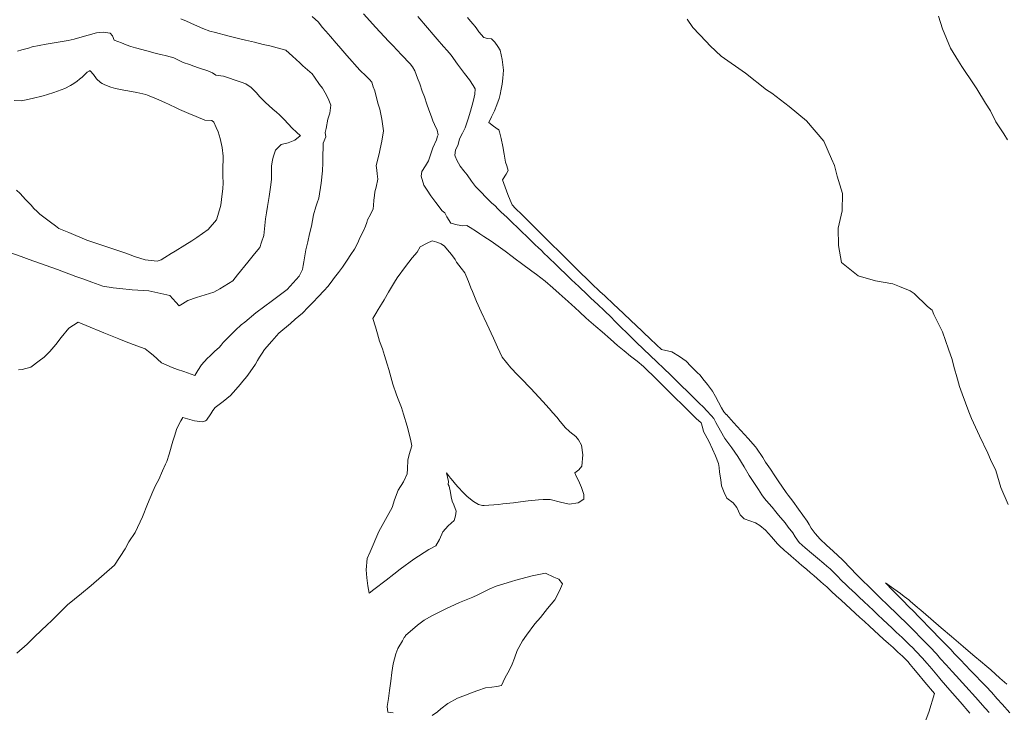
# Model space of a CAD drawing. Header units: inches. Extents: x 11351264 to 11356330, y 6702313 to 6706468.
# Tile 103 of 160: x 11354518 to 11355051, y 6703069 to 6703444. Entities that reach past the tile are written whole.
import ezdxf

# ---------------------------------------------------------------- set-up
doc = ezdxf.new("R2010")
doc.units = ezdxf.units.IN
doc.header["$MEASUREMENT"] = 0
doc.layers.add('Shumate_Contours_clip1', color=7, linetype='Continuous', lineweight=0)

msp = doc.modelspace()

# ---------------------------------------------------------------- linework, layer by layer
at = {"layer": 'Shumate_Contours_clip1'}
for points, elevation in [([(11354676.4, 6703445.86), (11354679.72, 6703442.7), (11354681.82, 6703439.97), (11354683.7, 6703437.87), (11354686.31, 6703434.92), (11354689.33, 6703431.42), (11354690.75, 6703429.78), (11354695.05, 6703424.71), (11354702.12, 6703416.78), (11354705.64, 6703413.42), (11354707.36, 6703411.75), (11354708.69, 6703410.24), (11354709.42, 6703407.77), (11354710.21, 6703405.55), (11354711.11, 6703401.72), (11354712.14, 6703398.4), (11354713.06, 6703395.65), (11354714.1, 6703390.23), (11354714.98, 6703383.89), (11354714.03, 6703378.37), (11354713.17, 6703374.09), (11354712.58, 6703371.39), (11354711.07, 6703365.21), (11354711.3, 6703362.66), (11354711.56, 6703360.56), (11354711.86, 6703357.79), (11354710.9, 6703353.49), (11354710.32, 6703350.83), (11354710.03, 6703348.88), (11354709.75, 6703346.45), (11354709.57, 6703343.54), (11354709.34, 6703341.65), (11354707.99, 6703338.64), (11354706.37, 6703335.68), (11354705.96, 6703334.29), (11354705.2, 6703332.35), (11354703.91, 6703329.46), (11354702.18, 6703325.89), (11354701.09, 6703323.29), (11354699.33, 6703319.8), (11354697.24, 6703316.95), (11354695.34, 6703313.93), (11354692.81, 6703310.09), (11354690.62, 6703307.26), (11354688.42, 6703304.48), (11354686.65, 6703302.04), (11354684.9, 6703299.64), (11354682.79, 6703297.37), (11354679.58, 6703293.98), (11354676.9, 6703291.14), (11354674.14, 6703288.35), (11354671.05, 6703285.11), (11354667.19, 6703281.87), (11354664.65, 6703279.56), (11354658.37, 6703274.31), (11354654.45, 6703269.98), (11354650.63, 6703265.57), (11354649.32, 6703263.52), (11354647.9, 6703261.42), (11354646.8, 6703259.54), (11354645.63, 6703257.5), (11354642.73, 6703253.35), (11354641.03, 6703250.9), (11354638.93, 6703248.31), (11354637.42, 6703246.58), (11354635.11, 6703243.86), (11354632.1, 6703240.53), (11354628.25, 6703237.4), (11354623.87, 6703234.08), (11354622.59, 6703232.42), (11354621.53, 6703230.69), (11354619.19, 6703227.19), (11354618.59, 6703226.94), (11354617.02, 6703226.37), (11354612.62, 6703226.82), (11354606.36, 6703228.74), (11354605.3, 6703226.81), (11354603.2, 6703222.66), (11354601.88, 6703218.66), (11354601.01, 6703215.82), (11354599.07, 6703208.87), (11354597.76, 6703204.86), (11354597, 6703203.47), (11354595.46, 6703199.8), (11354593.32, 6703195.11), (11354591.67, 6703191.78), (11354590.22, 6703188.54), (11354587.32, 6703181.74), (11354584.49, 6703174.86), (11354580.57, 6703166.39), (11354577.16, 6703161.37), (11354575.11, 6703157.53), (11354569.32, 6703148.66), (11354556.72, 6703137.65), (11354551.63, 6703133.46), (11354544, 6703127.17), (11354535.1, 6703118.48), (11354533.12, 6703116.53), (11354526.12, 6703109.92), (11354522.08, 6703105.97), (11354516.58, 6703101.16)], 1382), ([(11354605.35, 6703444.6), (11354608.38, 6703443.19), (11354612.77, 6703441.23), (11354617.23, 6703439.38), (11354621.07, 6703437.84), (11354624.03, 6703437.08), (11354630.7, 6703435.28), (11354636.51, 6703433.85), (11354640.31, 6703432.92), (11354645.2, 6703431.83), (11354649.91, 6703430.73), (11354653.41, 6703430), (11354662.07, 6703427.49), (11354665.69, 6703424.36), (11354669.71, 6703420.76), (11354670.87, 6703419.49), (11354671.35, 6703419.07), (11354673.75, 6703417.01), (11354676.39, 6703414.74), (11354677.64, 6703412.97), (11354680.4, 6703408.98), (11354681.89, 6703406.92), (11354684.2, 6703403.3), (11354685.31, 6703400.51), (11354686.39, 6703397.81), (11354685.99, 6703393.54), (11354684.87, 6703390.22), (11354683.87, 6703385.23), (11354683.33, 6703383), (11354683.72, 6703380.73), (11354682.33, 6703377.21), (11354682.32, 6703375.07), (11354682.22, 6703370.59), (11354682.22, 6703366.54), (11354682, 6703362.19), (11354681.22, 6703355.51), (11354679.98, 6703347.53), (11354679.14, 6703344.9), (11354678.34, 6703342.77), (11354677.15, 6703338.46), (11354676.59, 6703335.31), (11354675.92, 6703332.32), (11354674.94, 6703328.06), (11354673.96, 6703323.81), (11354672.93, 6703319.56), (11354672.56, 6703317.23), (11354671.88, 6703312.95), (11354671.5, 6703310.97), (11354671.04, 6703308.8), (11354669.38, 6703305.23), (11354662.8, 6703297.92), (11354654.09, 6703291.58), (11354650.74, 6703288.96), (11354645.84, 6703285.32), (11354639.86, 6703280.38), (11354637.91, 6703278.86), (11354634.88, 6703276.02), (11354633.36, 6703274.48), (11354630.27, 6703271.29), (11354628.21, 6703269.22), (11354627.06, 6703267.84), (11354625.98, 6703266.64), (11354623.74, 6703264.61), (11354621.08, 6703262.04), (11354619.61, 6703260.56), (11354616.45, 6703257.29), (11354614.46, 6703254.14), (11354612.91, 6703251.38), (11354606.85, 6703253.55), (11354603.54, 6703254.76), (11354600.67, 6703255.84), (11354594.8, 6703258.27), (11354590.38, 6703262.48), (11354587.71, 6703264.4), (11354586.07, 6703265.93), (11354579.56, 6703268.13), (11354574.74, 6703270.01), (11354571.8, 6703271.23), (11354563.59, 6703274.48), (11354554.15, 6703278.5), (11354549.71, 6703280.39), (11354544.73, 6703277.05), (11354540.63, 6703271.92), (11354537.67, 6703268.28), (11354534.45, 6703264.39), (11354531.27, 6703261.29), (11354528.62, 6703259.34), (11354524.21, 6703255.9), (11354519.46, 6703254.61), (11354517.38, 6703254.42)], 1384), ([(11354704.06, 6703447.28), (11354710.78, 6703439.88), (11354717.65, 6703432.46), (11354719.95, 6703430.05), (11354724.64, 6703425.05), (11354729.35, 6703420.15), (11354730.72, 6703418.58), (11354732, 6703416.32), (11354733.36, 6703412.35), (11354734.58, 6703409.29), (11354735.86, 6703405.38), (11354737.06, 6703402.3), (11354738.32, 6703398.39), (11354739.56, 6703395.3), (11354740.84, 6703391.42), (11354741.62, 6703389.39), (11354742.5, 6703387.31), (11354744.06, 6703384.19), (11354744.5, 6703381.71), (11354744.2, 6703380.96), (11354743.62, 6703379.1), (11354741.66, 6703374.77), (11354740.62, 6703371.48), (11354739.78, 6703369.28), (11354739.22, 6703367.7), (11354737.66, 6703364.89), (11354735.62, 6703361.9), (11354735.29, 6703359.27), (11354736.85, 6703354.43), (11354738.54, 6703351.71), (11354740.62, 6703348.62), (11354743.21, 6703345.04), (11354746.71, 6703340.5), (11354748.07, 6703339.49), (11354749.23, 6703337.36), (11354751.31, 6703333.97), (11354754.87, 6703332.97), (11354757.85, 6703332.43), (11354760.07, 6703332.7), (11354761.82, 6703331.6), (11354765.36, 6703329.39), (11354767.1, 6703328.15), (11354769.24, 6703326.77), (11354773.14, 6703324.12), (11354776.99, 6703321.42), (11354780.83, 6703318.7), (11354784.5, 6703315.91), (11354786.14, 6703314.61), (11354789.62, 6703312.11), (11354795.3, 6703307.85), (11354797.75, 6703306.04), (11354802.44, 6703302.52), (11354806.64, 6703298.88), (11354810.09, 6703295.85), (11354814.95, 6703291.47), (11354816.91, 6703289.67), (11354818.46, 6703288.25), (11354821.13, 6703285.7), (11354824.35, 6703282.72), (11354826.07, 6703281.12), (11354829.76, 6703277.95), (11354833.24, 6703274.99), (11354837.86, 6703271.08), (11354841.66, 6703267.76), (11354845.17, 6703264.84), (11354848.67, 6703261.97), (11354852.17, 6703259.14), (11354855.67, 6703256.38), (11354862.81, 6703249.3), (11354869.95, 6703242.24), (11354872.25, 6703239.96), (11354877.08, 6703235.17), (11354880.55, 6703231.75), (11354884.22, 6703228.12), (11354886.89, 6703225.86), (11354887.57, 6703223.42), (11354888.14, 6703221.07), (11354890.97, 6703215.82), (11354892.89, 6703211.61), (11354894.54, 6703207.99), (11354896.23, 6703203.82), (11354896.6, 6703201.69), (11354896.76, 6703199.09), (11354897.42, 6703194.99), (11354897.89, 6703191.75), (11354899.26, 6703188.06), (11354900.79, 6703184.99), (11354904.22, 6703182.46), (11354906.2, 6703180.03), (11354908.01, 6703176), (11354910.09, 6703173.79), (11354916.18, 6703171.62), (11354918.61, 6703170.13), (11354921.73, 6703167.62), (11354924.87, 6703164.06), (11354928.17, 6703160.32), (11354928.6, 6703159.8), (11354928.99, 6703159.3), (11354931.95, 6703156.73), (11354933.7, 6703155.19), (11354935.46, 6703153.66), (11354937.99, 6703151.46), (11354939.67, 6703150), (11354941.35, 6703148.56), (11354943.87, 6703146.48), (11354946.09, 6703144.57), (11354947.85, 6703143.05), (11354949.61, 6703141.52), (11354951.44, 6703139.92), (11354953.11, 6703138.44), (11354954.78, 6703136.95), (11354957.4, 6703134.45), (11354959.92, 6703132.18), (11354962.53, 6703129.78), (11354965.04, 6703127.51), (11354967.65, 6703125.1), (11354970.17, 6703122.83), (11354972.77, 6703120.43), (11354975.3, 6703118.15), (11354977.91, 6703115.69), (11354980.44, 6703113.4), (11354983.04, 6703111.02), (11354985.57, 6703108.73), (11354988.18, 6703106.35), (11354990.7, 6703104.07), (11354993.32, 6703101.68), (11354995.83, 6703099.42), (11354998.63, 6703096.5), (11355000, 6703094.87), (11355001.76, 6703092.78), (11355003.74, 6703090.45), (11355007.9, 6703085.46), (11355013.07, 6703079.28), (11355010.01, 6703069.21), (11355007.05, 6703061.09)], 1380), ([(11354733.46, 6703445.72), (11354738.84, 6703439.71), (11354741.9, 6703436.13), (11354744.08, 6703433.6), (11354747.5, 6703429.57), (11354749.32, 6703427.47), (11354751.51, 6703424.95), (11354755.08, 6703419.96), (11354758.76, 6703415.01), (11354761.49, 6703411.43), (11354763.56, 6703408.42), (11354764.58, 6703406.73), (11354764.44, 6703403.82), (11354764.01, 6703402.15), (11354763.48, 6703399.8), (11354761.97, 6703394.49), (11354760.75, 6703390.36), (11354759.2, 6703385.59), (11354757.74, 6703382.7), (11354756.08, 6703379.48), (11354755.37, 6703376.5), (11354753.98, 6703373.41), (11354753.61, 6703370.77), (11354753.69, 6703370.15), (11354754.7, 6703367.97), (11354756.51, 6703364.75), (11354758.39, 6703362.22), (11354760.29, 6703360.01), (11354762.64, 6703356.71), (11354764.75, 6703353.84), (11354766.41, 6703352.15), (11354768.15, 6703350.31), (11354770.02, 6703348.43), (11354771.63, 6703346.8), (11354773.63, 6703344.82), (11354775.11, 6703343.39), (11354777.04, 6703341.53), (11354778.49, 6703340.12), (11354781.84, 6703336.92), (11354783.71, 6703335.14), (11354785.18, 6703333.72), (11354787.02, 6703331.97), (11354788.54, 6703330.48), (11354790.43, 6703328.66), (11354791.92, 6703327.21), (11354793.79, 6703325.42), (11354795.26, 6703324.01), (11354797.1, 6703322.25), (11354798.6, 6703320.8), (11354800.41, 6703319.08), (11354801.95, 6703317.57), (11354803.82, 6703315.75), (11354805.31, 6703314.29), (11354807.24, 6703312.38), (11354809.93, 6703309.72), (11354813.95, 6703305.86), (11354816.77, 6703303.21), (11354818.72, 6703301.37), (11354820.57, 6703299.62), (11354822.1, 6703298.17), (11354823.89, 6703296.48), (11354825.48, 6703294.97), (11354827.2, 6703293.35), (11354830.89, 6703289.84), (11354834.27, 6703286.62), (11354838.27, 6703282.78), (11354839.95, 6703281.11), (11354842.55, 6703278.55), (11354847.76, 6703273.4), (11354851.67, 6703269.55), (11354855.67, 6703265.63), (11354859.25, 6703262.2), (11354862.79, 6703258.82), (11354866.56, 6703255.24), (11354870.31, 6703251.71), (11354876.92, 6703245.2), (11354878.65, 6703243.48), (11354884.06, 6703238.13), (11354885.5, 6703236.65), (11354888.2, 6703234.09), (11354889.74, 6703232.43), (11354892.35, 6703229.66), (11354893.73, 6703228.13), (11354894.72, 6703226.01), (11354897.32, 6703221.52), (11354899.69, 6703217.27), (11354901.23, 6703215.2), (11354903.35, 6703212.31), (11354906.74, 6703207.64), (11354910.17, 6703201.89), (11354912.87, 6703197.33), (11354915.62, 6703193.04), (11354917.79, 6703189.63), (11354919.69, 6703186.75), (11354921.2, 6703184.88), (11354923.42, 6703182.09), (11354925.18, 6703180.06), (11354927.23, 6703177.56), (11354928.71, 6703175.83), (11354932.22, 6703171.58), (11354933.92, 6703169.38), (11354936.45, 6703166.19), (11354937.65, 6703164.16), (11354939.95, 6703161.02), (11354941.54, 6703159.52), (11354943.09, 6703158.12), (11354946.46, 6703155.28), (11354949.84, 6703152.53), (11354953.22, 6703149.72), (11354954.91, 6703148.22), (11354955.76, 6703147.45), (11354956.56, 6703146.72), (11354960.38, 6703142.97), (11354962.81, 6703140.5), (11354965.26, 6703138.04), (11354966.76, 6703136.65), (11354970.29, 6703133.32), (11354971.87, 6703131.87), (11354975.32, 6703128.61), (11354976.98, 6703127.08), (11354980.37, 6703123.8), (11354982.11, 6703122.16), (11354985.42, 6703118.96), (11354987.23, 6703117.29), (11354990.48, 6703114.25), (11354992.35, 6703112.54), (11354995.55, 6703109.56), (11354997.46, 6703107.82), (11355000, 6703105.22), (11355000.93, 6703104.27), (11355003.19, 6703101.92), (11355006.38, 6703098.6), (11355009.09, 6703095.41), (11355011.58, 6703092.57), (11355015.26, 6703088.25), (11355016.77, 6703086.53), (11355021.42, 6703081.07), (11355027.02, 6703074.72), (11355032.14, 6703068.62)], 1378), ([(11354760.47, 6703445.25), (11354762.07, 6703443.34), (11354763.46, 6703441.67), (11354764.36, 6703440.56), (11354765.03, 6703439.62), (11354766.54, 6703437.5), (11354769.21, 6703434.46), (11354771.24, 6703433.98), (11354773.33, 6703433.65), (11354775.14, 6703431.99), (11354776.87, 6703429.5), (11354778.05, 6703427.65), (11354779.08, 6703422.53), (11354779.94, 6703416.67), (11354779.6, 6703412.47), (11354779.19, 6703409.15), (11354778.57, 6703406.55), (11354778.05, 6703403.5), (11354777.6, 6703401.35), (11354776.36, 6703398.05), (11354774.97, 6703394.77), (11354773.47, 6703391.51), (11354771.92, 6703388.33), (11354774.46, 6703386.46), (11354777.07, 6703384.67), (11354777.32, 6703384.7), (11354777.38, 6703384.43), (11354777.67, 6703383.43), (11354778.68, 6703379.74), (11354779.55, 6703375.45), (11354780.29, 6703371.19), (11354780.98, 6703366.95), (11354781.77, 6703364.9), (11354782.39, 6703362.48), (11354781.34, 6703360.41), (11354779.37, 6703357.39), (11354780.84, 6703353.41), (11354782.32, 6703349.43), (11354783.5, 6703346.38), (11354784.52, 6703343.77), (11354786.41, 6703341.89), (11354786.47, 6703341.83), (11354789.72, 6703338.61), (11354793.03, 6703335.32), (11354796.34, 6703332.04), (11354799.66, 6703328.76), (11354800.14, 6703328.29), (11354802.97, 6703325.49), (11354806.28, 6703322.21), (11354809.6, 6703318.92), (11354812.91, 6703315.64), (11354813.8, 6703314.76), (11354815.28, 6703313.29), (11354818.48, 6703310.11), (11354821.71, 6703306.92), (11354824.95, 6703303.73), (11354826.19, 6703302.55), (11354827.39, 6703301.41), (11354832.26, 6703296.8), (11354834.46, 6703294.73), (11354839.82, 6703289.66), (11354841.52, 6703288.05), (11354848.59, 6703281.37), (11354854.94, 6703275.38), (11354855.34, 6703274.99), (11354855.67, 6703274.67), (11354859.2, 6703271.35), (11354862.64, 6703268.11), (11354865.46, 6703265.45), (11354870.99, 6703264.21), (11354875.16, 6703261.76), (11354878.71, 6703259.19), (11354881.33, 6703256.46), (11354884.61, 6703253.1), (11354886.25, 6703251.68), (11354887.75, 6703249.65), (11354890.26, 6703246.6), (11354892.95, 6703243), (11354894.54, 6703239.98), (11354896.22, 6703236.93), (11354897.93, 6703233.85), (11354899.08, 6703231.82), (11354900.45, 6703230.34), (11354900.46, 6703230.33), (11354900.49, 6703230.27), (11354904.41, 6703225.98), (11354908.36, 6703221.61), (11354912.28, 6703217.24), (11354916.17, 6703212.84), (11354916.73, 6703212), (11354920.14, 6703206.96), (11354921.72, 6703204.56), (11354924.34, 6703200.68), (11354926.71, 6703197.11), (11354928.53, 6703194.41), (11354932.75, 6703188.14), (11354933.84, 6703186.72), (11354936.46, 6703183.34), (11354939.46, 6703179.12), (11354941.84, 6703175.81), (11354944.23, 6703172.52), (11354945.24, 6703170.72), (11354946.31, 6703168.79), (11354948.56, 6703165.88), (11354951.17, 6703162.79), (11354954.68, 6703159.56), (11354958.29, 6703156.27), (11354963.23, 6703151.57), (11354968, 6703146.82), (11354970.61, 6703144.06), (11354973.03, 6703141.59), (11354978.68, 6703136.15), (11354983.79, 6703131.11), (11354987.87, 6703127.07), (11354992.84, 6703122.18), (11354999.1, 6703116.22), (11355000, 6703115.3), (11355003.2, 6703112.03), (11355004.83, 6703110.36), (11355008.7, 6703106.37), (11355010.55, 6703104.44), (11355014.16, 6703100.7), (11355016.43, 6703098.1), (11355019.5, 6703094.71), (11355022.62, 6703091.15), (11355024.81, 6703088.82), (11355028.33, 6703084.95), (11355030.09, 6703083.08), (11355035.35, 6703077.33), (11355040.59, 6703071.27), (11355042.62, 6703068.9)], 1376), ([(11354879.18, 6703444.39), (11354882.29, 6703439.9), (11354889.47, 6703432.19), (11354891.75, 6703430.01), (11354897.59, 6703424.35), (11354910.76, 6703415.15), (11354922.21, 6703406.18), (11354925, 6703404.24), (11354934.5, 6703397), (11354943.75, 6703389.23), (11354953.28, 6703378.28), (11354957.38, 6703368.75), (11354958.93, 6703365.18), (11354960.38, 6703359.37), (11354963.27, 6703350), (11354963.15, 6703340.62), (11354960.96, 6703331.25), (11354961.16, 6703321.88), (11354962.69, 6703312.69), (11354971.88, 6703305.46), (11354981.25, 6703302.65), (11354990.63, 6703301.01), (11354994.12, 6703299.63), (11355000, 6703297.29), (11355002.09, 6703295.84), (11355009.38, 6703288.86), (11355011.76, 6703286.76), (11355012.8, 6703284.38), (11355016.18, 6703277.57), (11355017.39, 6703275), (11355020.76, 6703265.63), (11355022.58, 6703260.08), (11355023.58, 6703256.25), (11355025.49, 6703249.51), (11355026.71, 6703245.47), (11355028.12, 6703241.52), (11355031.67, 6703231.67), (11355033.19, 6703228.12), (11355037.48, 6703218.73), (11355041.87, 6703209.37), (11355043.42, 6703205.92), (11355046.23, 6703200), (11355049.05, 6703190.72), (11355052.91, 6703181.64)], 1374), ([(11355015.2, 6703446.05), (11355017.37, 6703439.15), (11355021.75, 6703428.6), (11355026.03, 6703421.67), (11355027.89, 6703418.69), (11355034.5, 6703408.86), (11355035.99, 6703406.68), (11355040.7, 6703398.96), (11355043.33, 6703394.77), (11355046.37, 6703388.82), (11355050.55, 6703382.29), (11355052.68, 6703378.99)], 1372), ([(11354516.98, 6703427.03), (11354519.22, 6703427.77), (11354522.79, 6703428.73), (11354524.93, 6703429.42), (11354532.46, 6703430.77), (11354539.01, 6703431.88), (11354544.34, 6703432.75), (11354547.55, 6703433.49), (11354550.67, 6703434.37), (11354555.16, 6703435.72), (11354559.72, 6703436.98), (11354563.34, 6703437.32), (11354567, 6703436.84), (11354568.4, 6703435.27), (11354569.31, 6703433.08), (11354573.22, 6703431.46), (11354575.68, 6703430.46), (11354578.16, 6703429.56), (11354580.78, 6703428.91), (11354584.2, 6703428.01), (11354588.83, 6703426.65), (11354591.98, 6703425.73), (11354594.54, 6703425.16), (11354597.45, 6703424.51), (11354601.52, 6703423.46), (11354606.63, 6703420.98), (11354609.93, 6703419.76), (11354612.24, 6703418.92), (11354614.85, 6703418), (11354619.83, 6703416.31), (11354622.34, 6703415.26), (11354624.27, 6703414.09), (11354628.45, 6703413.52), (11354630.54, 6703412.78), (11354635.23, 6703411.12), (11354637.93, 6703410.2), (11354640.54, 6703409.28), (11354643.35, 6703407.37), (11354646.14, 6703404.64), (11354648.08, 6703402.32), (11354649.62, 6703400.73), (11354651.16, 6703399.21), (11354652.88, 6703397.53), (11354655.07, 6703395.63), (11354656.98, 6703393.97), (11354658.63, 6703392.56), (11354661.22, 6703390.05), (11354663.33, 6703387.66), (11354665.55, 6703385.4), (11354667.83, 6703383.19), (11354669.97, 6703381.23), (11354669.91, 6703381.11), (11354666.97, 6703378.76), (11354663.32, 6703377.44), (11354659.55, 6703376.45), (11354656.49, 6703373.45), (11354655.47, 6703370.26), (11354654.82, 6703368.19), (11354654.28, 6703364.81), (11354654.34, 6703361.12), (11354654.27, 6703357.5), (11354653.78, 6703353.37), (11354653.08, 6703348.42), (11354652.21, 6703342.92), (11354651.69, 6703339.44), (11354651.15, 6703336.23), (11354650.72, 6703332.67), (11354650.19, 6703327.16), (11354649.02, 6703323.64), (11354647.97, 6703320.74), (11354645.17, 6703317.3), (11354641.57, 6703312.88), (11354635.99, 6703305.99), (11354633.38, 6703302.76), (11354626.37, 6703298.29), (11354623.19, 6703296.57), (11354613.77, 6703293.62), (11354609.1, 6703292.06), (11354606.27, 6703290.31), (11354604.33, 6703289.13), (11354602.53, 6703291.14), (11354599.26, 6703294.8), (11354588.03, 6703297.36), (11354578.93, 6703297.9), (11354572.32, 6703298.51), (11354568.76, 6703298.87), (11354563.13, 6703299.76), (11354557.05, 6703302.03), (11354552.87, 6703303.57), (11354548.44, 6703305.1), (11354538.63, 6703308.79), (11354528.77, 6703312.33), (11354523.22, 6703314.31), (11354518.92, 6703315.88), (11354512.17, 6703318.24)], 1386), ([(11354515.07, 6703400.3), (11354518.81, 6703400.15), (11354519.36, 6703400.29), (11354520.69, 6703400.57), (11354524.82, 6703401.4), (11354530.74, 6703402.82), (11354533.08, 6703403.53), (11354536.65, 6703404.57), (11354542.56, 6703406.76), (11354545.63, 6703408.36), (11354547.46, 6703409.46), (11354549.25, 6703410.73), (11354550.54, 6703411.82), (11354551.96, 6703413.03), (11354554.58, 6703415.65), (11354555.61, 6703416.28), (11354556.2, 6703416.51), (11354556.22, 6703416.39), (11354557.99, 6703414.42), (11354559.61, 6703412.1), (11354561.86, 6703410.07), (11354562.79, 6703409.47), (11354564.19, 6703408.81), (11354567.4, 6703407.6), (11354569.97, 6703406.82), (11354574.43, 6703405.94), (11354576.68, 6703405.57), (11354581.57, 6703404.63), (11354586.27, 6703403.51), (11354587.28, 6703403.24), (11354592.21, 6703401.29), (11354596.72, 6703399.27), (11354599.02, 6703398.19), (11354602.83, 6703396.44), (11354604.64, 6703395.41), (11354609.58, 6703393.36), (11354613.66, 6703391.66), (11354618.27, 6703389.69), (11354622.15, 6703389.45), (11354623.08, 6703388.67), (11354624.36, 6703385.71), (11354625.48, 6703383.3), (11354626.51, 6703379.83), (11354627.67, 6703374.89), (11354628.22, 6703370.21), (11354628.16, 6703367.86), (11354627.97, 6703364.84), (11354628.08, 6703359.31), (11354628.18, 6703355.78), (11354628, 6703352.51), (11354627.67, 6703349.8), (11354626.9, 6703343.74), (11354625.23, 6703338.07), (11354624.54, 6703335.73), (11354620.07, 6703330.39), (11354613.91, 6703326.08), (11354611.18, 6703324.33), (11354607.39, 6703321.99), (11354602.25, 6703318.8), (11354600.06, 6703317.5), (11354596.58, 6703315.35), (11354594.69, 6703314.06), (11354592.41, 6703313.29), (11354586, 6703314.02), (11354580.31, 6703315.92), (11354575.46, 6703317.65), (11354571.69, 6703318.93), (11354563.05, 6703321.89), (11354554.4, 6703324.79), (11354544.71, 6703328.88), (11354539.3, 6703331.07), (11354537.46, 6703332.51), (11354534.71, 6703334.53), (11354528.99, 6703338.77), (11354527.52, 6703340.2), (11354525.76, 6703341.82), (11354524.23, 6703343.61), (11354522.82, 6703345.14), (11354521.33, 6703346.81), (11354519.79, 6703348.38), (11354518.39, 6703349.96), (11354516.35, 6703351.71)], 1388), ([(11354720.26, 6703068.84), (11354717.25, 6703069.21), (11354717, 6703072.23), (11354717.69, 6703076.5), (11354718.25, 6703080.82), (11354718.86, 6703085.97), (11354719.43, 6703090.65), (11354720.15, 6703095.33), (11354721.62, 6703100.8), (11354722.71, 6703103.57), (11354725.26, 6703107.7), (11354726.14, 6703109.58), (11354726.68, 6703110.13), (11354726.92, 6703110.74), (11354733.33, 6703116.26), (11354736.98, 6703119.03), (11354741.12, 6703121.36), (11354748.67, 6703125.17), (11354756.15, 6703128.59), (11354763.27, 6703131.49), (11354765.96, 6703132.73), (11354772.42, 6703135.84), (11354775.86, 6703137.43), (11354784.17, 6703139.98), (11354786.49, 6703140.68), (11354795.46, 6703142.89), (11354802.63, 6703144.41), (11354807.05, 6703142.16), (11354809.75, 6703141.17), (11354811.89, 6703138.59), (11354810.24, 6703134.9), (11354807.67, 6703130.05), (11354803.65, 6703125.19), (11354799.86, 6703120.37), (11354796.8, 6703116.98), (11354792.25, 6703110.75), (11354790.12, 6703107.81), (11354787.21, 6703102.58), (11354785.82, 6703098.43), (11354784.6, 6703095.2), (11354783.14, 6703092.02), (11354780.67, 6703087.63), (11354778.89, 6703083.64), (11354776.24, 6703083.01), (11354773.53, 6703082.66), (11354770.15, 6703082.28), (11354765.98, 6703080.88), (11354763.5, 6703079.99), (11354759.25, 6703078.35), (11354755.02, 6703076.64), (11354749.82, 6703073.86), (11354746.04, 6703070.91), (11354744.19, 6703069.36), (11354741.27, 6703067.37)], 1382), ([(11355052.27, 6703084.27), (11355048.5, 6703087.63), (11355043.55, 6703092.02), (11355041.38, 6703093.86), (11355038.07, 6703096.68), (11355035.01, 6703099.27), (11355032.59, 6703101.35), (11355028.65, 6703104.69), (11355022.32, 6703110.13), (11355016.76, 6703114.87), (11355011.19, 6703119.62), (11355005.63, 6703124.36), (11355003.82, 6703125.85), (11355000, 6703129.27), (11354999.24, 6703129.95), (11354996.71, 6703131.78), (11354994.66, 6703133.33), (11354991.06, 6703135.9), (11354986.55, 6703139.13), (11354990.59, 6703135.04), (11354995.27, 6703130.29), (11355000, 6703125.51), (11355000.15, 6703125.36), (11355000.77, 6703124.77), (11355005.58, 6703119.82), (11355011.09, 6703114.16), (11355016.59, 6703108.5), (11355022.09, 6703102.84), (11355023.79, 6703100.95), (11355027.56, 6703097.07), (11355029.53, 6703094.97), (11355033.01, 6703091.39), (11355035.27, 6703088.98), (11355038.44, 6703085.69), (11355041, 6703082.97), (11355043.87, 6703080), (11355047, 6703076.45), (11355049.65, 6703073.53), (11355053.81, 6703068.8)], 1374)]:
    msp.add_lwpolyline(points, dxfattribs=dict(at, elevation=elevation))
at = {"layer": 'Shumate_Contours_clip1', "elevation": 1380}
msp.add_lwpolyline([(11354706.04, 6703152.38), (11354705.56, 6703146.15), (11354705.9, 6703141.89), (11354706.45, 6703137.59), (11354707.2, 6703133.53), (11354709.79, 6703135.52), (11354716.48, 6703140.66), (11354720.59, 6703143.94), (11354723.99, 6703146.58), (11354731.44, 6703152.03), (11354739.44, 6703157.22), (11354743.28, 6703159.29), (11354745.3, 6703162.65), (11354747.06, 6703166.82), (11354750.01, 6703170.05), (11354753.11, 6703172.86), (11354753.87, 6703175.53), (11354754.34, 6703177.9), (11354753.08, 6703181.37), (11354752.13, 6703183.38), (11354751.63, 6703185.72), (11354751.3, 6703188.14), (11354750.51, 6703191.52), (11354749.94, 6703192.34), (11354750.06, 6703194.12), (11354748.96, 6703198.66), (11354751.17, 6703195.92), (11354752.6, 6703194.18), (11354753.03, 6703193.71), (11354755.16, 6703191.2), (11354758.17, 6703187.95), (11354758.83, 6703187.38), (11354760.31, 6703185.92), (11354763.6, 6703183.24), (11354766.34, 6703181.67), (11354768.5, 6703181.12), (11354768.78, 6703180.99), (11354769.45, 6703181.01), (11354777.25, 6703181.57), (11354779.47, 6703181.87), (11354785.28, 6703182.5), (11354789.01, 6703183.07), (11354793.29, 6703183.53), (11354798.8, 6703184.09), (11354801.38, 6703184.26), (11354805.11, 6703184.37), (11354810.67, 6703182.92), (11354815.37, 6703181.68), (11354820.2, 6703182.49), (11354823.39, 6703184.48), (11354823.29, 6703186.92), (11354822.09, 6703190.84), (11354820.42, 6703194.62), (11354819.46, 6703196.61), (11354818.4, 6703198.74), (11354820.63, 6703200.4), (11354822.19, 6703202.31), (11354822.79, 6703208.48), (11354822.17, 6703213.66), (11354820.46, 6703216.54), (11354818.95, 6703218.32), (11354815.86, 6703220.94), (11354813.15, 6703223.5), (11354812.74, 6703223.94), (11354812.65, 6703224), (11354812.49, 6703224.21), (11354810.64, 6703226.51), (11354808.66, 6703228.91), (11354806.65, 6703231.29), (11354804.61, 6703233.62), (11354801.24, 6703237.27), (11354794.63, 6703244.31), (11354789.26, 6703249.96), (11354787.41, 6703251.86), (11354783.87, 6703255.52), (11354779.13, 6703261.44), (11354776.7, 6703266.75), (11354774.47, 6703271.57), (11354770.88, 6703279.45), (11354767.72, 6703285.99), (11354765.35, 6703291.46), (11354763.06, 6703296.89), (11354762.27, 6703298.9), (11354760.88, 6703302.26), (11354759.57, 6703305.69), (11354758.89, 6703306.94), (11354756.92, 6703309.53), (11354755.67, 6703311.16), (11354754.42, 6703312.81), (11354753.67, 6703314.2), (11354751.71, 6703316.94), (11354749.62, 6703319.46), (11354748.01, 6703321.53), (11354746.21, 6703322.68), (11354743.89, 6703323.67), (11354741.33, 6703324.28), (11354738.62, 6703323.03), (11354734.86, 6703321.18), (11354733.23, 6703318.22), (11354730.53, 6703315.07), (11354726.89, 6703310.43), (11354722.41, 6703304.3), (11354720.91, 6703301.98), (11354717.72, 6703296.5), (11354715.32, 6703292.43), (11354713.94, 6703290.05), (11354712.09, 6703287.13), (11354710.77, 6703285.04), (11354709.2, 6703282.3), (11354710.56, 6703277.72), (11354711.69, 6703274.02), (11354712.87, 6703270.08), (11354714.5, 6703265.79), (11354715.57, 6703262.26), (11354717.01, 6703257.52), (11354717.89, 6703254.62), (11354720.09, 6703246.79), (11354721.98, 6703240.94), (11354722.84, 6703238.7), (11354724.62, 6703234.08), (11354725.79, 6703230.56), (11354727.72, 6703224.01), (11354728.31, 6703222.04), (11354729.67, 6703216.04), (11354730.26, 6703213.26), (11354729.59, 6703211.09), (11354728.8, 6703208.69), (11354728.05, 6703205.55), (11354727.98, 6703200.93), (11354727.81, 6703198.12), (11354725.79, 6703193.94), (11354722.91, 6703189.4), (11354720.89, 6703184.07), (11354719.67, 6703179.94), (11354712.36, 6703167.03), (11354707.67, 6703156.04)], close=True, dxfattribs=at)

doc.saveas('drawing.dxf')
